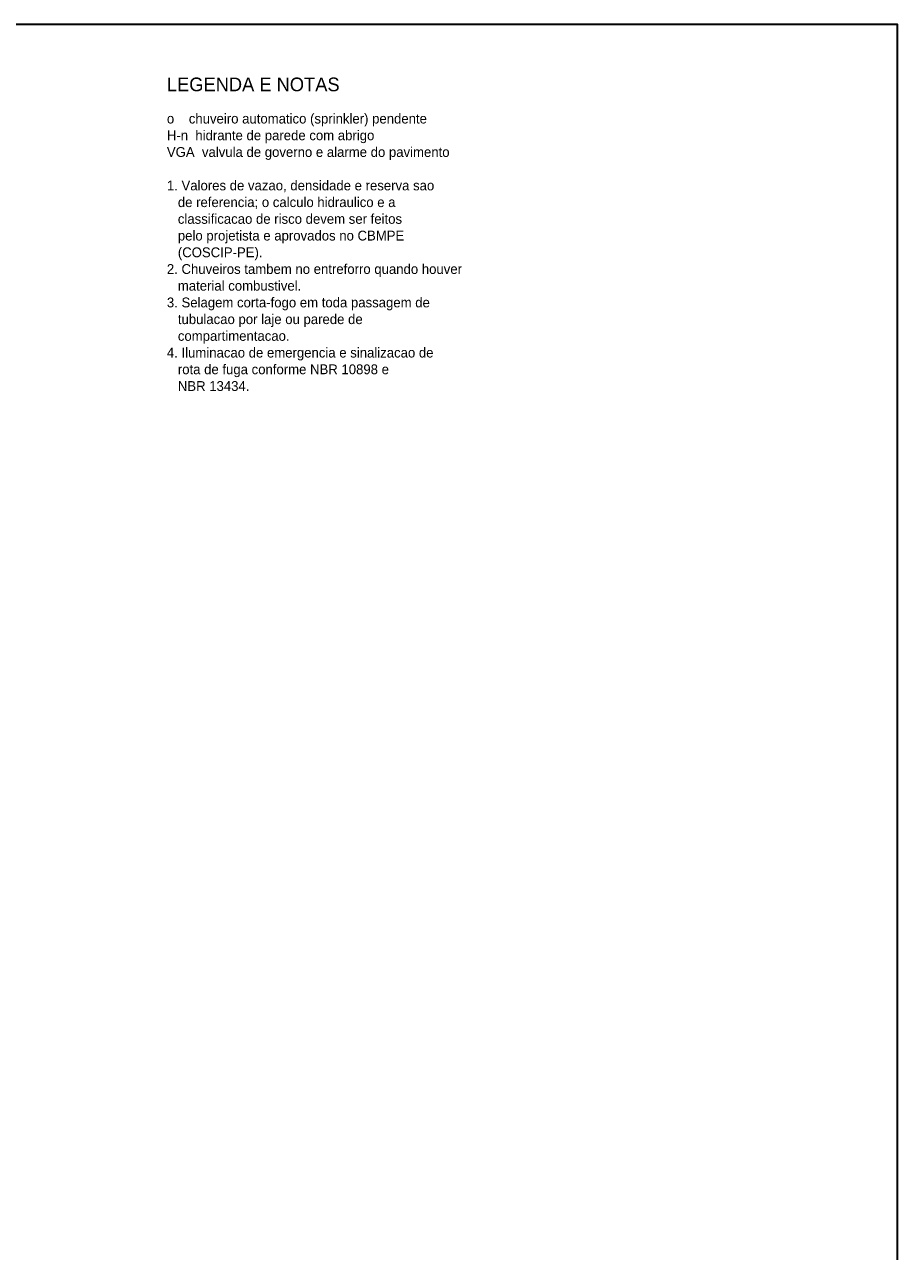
# Model space of a CAD drawing. Header units: metres. Extents: x -12 to 152, y -66 to 49.
# Tile 5 of 5: x 111 to 152, y -9 to 49. Entities that reach past the tile are written whole.
import ezdxf
from ezdxf.enums import TextEntityAlignment as Align

# ---------------------------------------------------------------- set-up
doc = ezdxf.new("R2010")
doc.units = ezdxf.units.M
doc.layers.add('FOLHA', color=7, linetype='Continuous', lineweight=35)
doc.layers.add('NOTA', color=7, linetype='Continuous', lineweight=18)

msp = doc.modelspace()

# ---------------------------------------------------------------- linework, layer by layer
at = {"layer": 'FOLHA'}
msp.add_lwpolyline([(-12, -66), (152.2, -66), (152.2, 48.8), (-12, 48.8)], close=True, dxfattribs=at)

# ---------------------------------------------------------------- texts
at = {"layer": 'NOTA'}
for s, height, p in [('LEGENDA E NOTAS', 0.64, (118, 46)), ('o    chuveiro automatico (sprinkler) pendente', 0.46, (118, 44.4)), ('H-n  hidrante de parede com abrigo', 0.46, (118, 43.618)), ('VGA  valvula de governo e alarme do pavimento', 0.46, (118, 42.836)), ('1. Valores de vazao, densidade e reserva sao', 0.46, (118, 41.272)), ('   de referencia; o calculo hidraulico e a', 0.46, (118, 40.49)), ('   classificacao de risco devem ser feitos', 0.46, (118, 39.708)), ('   pelo projetista e aprovados no CBMPE', 0.46, (118, 38.926)), ('   (COSCIP-PE).', 0.46, (118, 38.144)), ('2. Chuveiros tambem no entreforro quando houver', 0.46, (118, 37.362)), ('   material combustivel.', 0.46, (118, 36.58)), ('3. Selagem corta-fogo em toda passagem de', 0.46, (118, 35.798)), ('   tubulacao por laje ou parede de', 0.46, (118, 35.016)), ('   compartimentacao.', 0.46, (118, 34.234)), ('4. Iluminacao de emergencia e sinalizacao de', 0.46, (118, 33.452)), ('   rota de fuga conforme NBR 10898 e', 0.46, (118, 32.67)), ('   NBR 13434.', 0.46, (118, 31.888))]:
    msp.add_text(s, height=height, dxfattribs=at).set_placement(p, align=Align.MIDDLE_LEFT)

doc.saveas('drawing.dxf')
